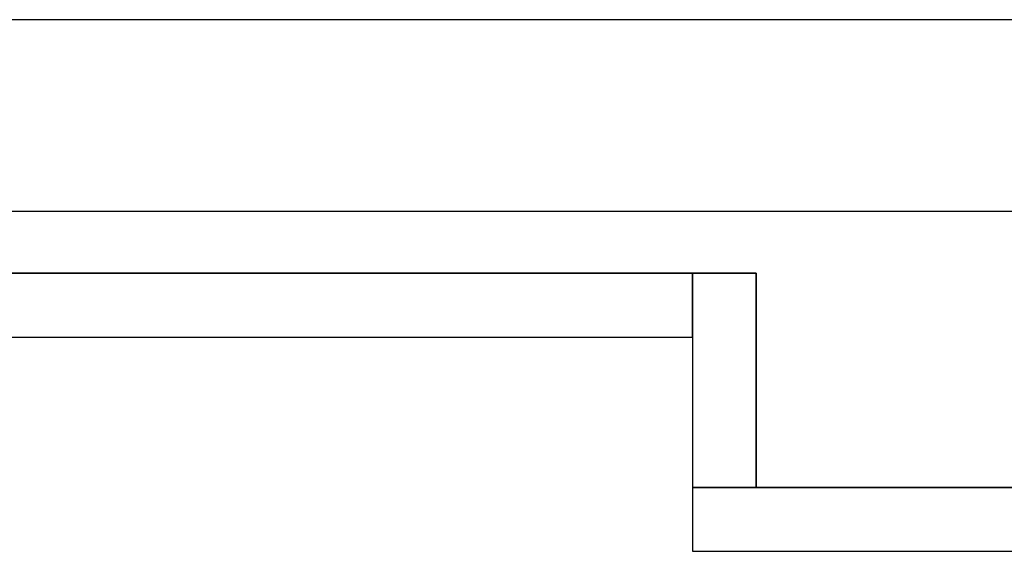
# Model space of a CAD drawing. Header units: metres. Extents: x 391.1 to 427.5, y 12.7 to 28.4.
# Tile 48 of 140: x 405.109 to 405.882, y 27.811 to 28.228. Entities that reach past the tile are written whole.
import ezdxf

# ---------------------------------------------------------------- set-up
doc = ezdxf.new("R2010")
doc.units = ezdxf.units.M
doc.layers.add('01_SUELOS', color=7, linetype='Continuous', lineweight=25, true_color=0x007f00)
doc.layers.add('A-WALL-____-MCUT', color=7, linetype='Continuous', lineweight=25)
doc.layers.add('A-WALL-____-OTLN', color=7, linetype='Continuous', lineweight=25)

# ---------------------------------------------------------------- blocks, each defined once
blk = doc.blocks.new('Family - Envans P1-154558-04_CLI_AIGUA_P1')
at = {"layer": 'A-WALL-____-MCUT', "color": 253, "true_color": 0xaaaaaa}
for p, q in [((0.16797, 0.05), (0, 0.05)), ((0, 0.05), (0, 0)), ((0.16797, 0), (0.16797, 0.05)), ((0, 0), (0.16797, 0))]:
    blk.add_line(p, q, dxfattribs=at)
at = {"layer": 'A-WALL-____-OTLN', "color": 253, "true_color": 0xaaaaaa}
for p, q in [((0.16797, 0.05), (0, 0.05)), ((0, 0.05), (0, 0)), ((0.16797, 0), (0.16797, 0.05)), ((0, 0), (0.16797, 0))]:
    blk.add_line(p, q, dxfattribs=at)
at = {"layer": 'A-WALL-____-OTLN', "color": 253, "lineweight": 18, "true_color": 0xaaaaaa}
blk.add_line((0, 0), (0.16797, 0), dxfattribs=at)
blk = doc.blocks.new('Family - Envans P1-154635-04_CLI_AIGUA_P1')
at = {"layer": 'A-WALL-____-MCUT', "color": 253, "true_color": 0xaaaaaa}
for p, q in [((0.35982, 0.05), (0, 0.05)), ((0, 0.05), (0, 0)), ((0.35982, 0), (0.35982, 0.05)), ((0, 0), (0.35982, 0))]:
    blk.add_line(p, q, dxfattribs=at)
at = {"layer": 'A-WALL-____-OTLN', "color": 253, "true_color": 0xaaaaaa}
for p, q in [((0.35982, 0.05), (0, 0.05)), ((0, 0.05), (0, 0)), ((0.35982, 0), (0.35982, 0.05)), ((0, 0), (0.35982, 0))]:
    blk.add_line(p, q, dxfattribs=at)
at = {"layer": 'A-WALL-____-OTLN', "color": 253, "lineweight": 18, "true_color": 0xaaaaaa}
blk.add_line((0, 0), (0.35982, 0), dxfattribs=at)
blk = doc.blocks.new('Family - LONDR55-XX_ZZ-ARQ-CAA-M3D-Londres55-154745-04_CLI_AIGUA_P1')
at = {"layer": '01_SUELOS', "color": 9, "true_color": 0xaad4aa}
for p, q in [((1.25068, 2.1), (0, 2.1)), ((0, 2.1), (1.25068, 2.1)), ((1.25068, 1.93203), (1.25068, 2.1)), ((1.25068, 2.1), (1.25068, 1.93203)), ((1.6105, 1.93203), (1.25068, 1.93203)), ((1.25068, 1.93203), (1.6105, 1.93203))]:
    blk.add_line(p, q, dxfattribs=at)
blk = doc.blocks.new('Family - Envans P1-154895-04_CLI_AIGUA_P1')
at = {"layer": 'A-WALL-____-MCUT', "color": 253, "true_color": 0xaaaaaa}
for p, q in [((25.58571, 0.15), (0.03108, 0.15)), ((0, 0), (25.55599, 0))]:
    blk.add_line(p, q, dxfattribs=at)
at = {"layer": 'A-WALL-____-OTLN', "color": 253, "true_color": 0xaaaaaa}
for p, q in [((25.58571, 0.15), (0.03108, 0.15)), ((0, 0), (25.55599, 0))]:
    blk.add_line(p, q, dxfattribs=at)
at = {"layer": 'A-WALL-____-OTLN', "color": 253, "lineweight": 18, "true_color": 0xaaaaaa}
blk.add_line((0, 0), (25.55599, 0), dxfattribs=at)
blk = doc.blocks.new('Family - Envans P1-155189-04_CLI_AIGUA_P1')
at = {"layer": 'A-WALL-____-MCUT', "color": 253, "true_color": 0xaaaaaa}
for p, q in [((1.20068, 0.05), (0, 0.05)), ((0, 0.05), (0, 0)), ((1.20068, 0), (1.20068, 0.05)), ((0, 0), (1.20068, 0))]:
    blk.add_line(p, q, dxfattribs=at)
at = {"layer": 'A-WALL-____-OTLN', "color": 253, "true_color": 0xaaaaaa}
for p, q in [((1.20068, 0.05), (0, 0.05)), ((0, 0.05), (0, 0)), ((1.20068, 0), (1.20068, 0.05)), ((0, 0), (1.20068, 0))]:
    blk.add_line(p, q, dxfattribs=at)
at = {"layer": 'A-WALL-____-OTLN', "color": 253, "lineweight": 18, "true_color": 0xaaaaaa}
blk.add_line((0, 0), (1.20068, 0), dxfattribs=at)
blk = doc.blocks.new('LONDR55-XX_ZZ-ARQ-CAA-M3D-Londres55_ifc-1-04_CLI_AIGUA_P1')
at = {"layer": '01_SUELOS', "color": 253, "lineweight": 18, "true_color": 0xaaaaaa}
blk.add_blockref('Family - LONDR55-XX_ZZ-ARQ-CAA-M3D-Londres55-154745-04_CLI_AIGUA_P1', (404.43662, 25.92946), dxfattribs=at)
at = {"layer": 'A-WALL-____-OTLN', "color": 253, "lineweight": 18, "true_color": 0xaaaaaa}
for name, p, rotation in [('Family - Envans P1-154895-04_CLI_AIGUA_P1', (426.84641, 28.22825), 180), ('Family - Envans P1-154558-04_CLI_AIGUA_P1', (405.6373, 28.02946), 270)]:
    blk.add_blockref(name, p, dxfattribs=dict(at, rotation=rotation))
for name, p in [('Family - Envans P1-155189-04_CLI_AIGUA_P1', (404.43662, 27.97946)), ('Family - Envans P1-154635-04_CLI_AIGUA_P1', (405.6373, 27.81149))]:
    blk.add_blockref(name, p, dxfattribs=at)

msp = doc.modelspace()

# ---------------------------------------------------------------- block references
at = {"lineweight": 5}
msp.add_blockref('LONDR55-XX_ZZ-ARQ-CAA-M3D-Londres55_ifc-1-04_CLI_AIGUA_P1', (0, 0), dxfattribs=at)

doc.saveas('drawing.dxf')
